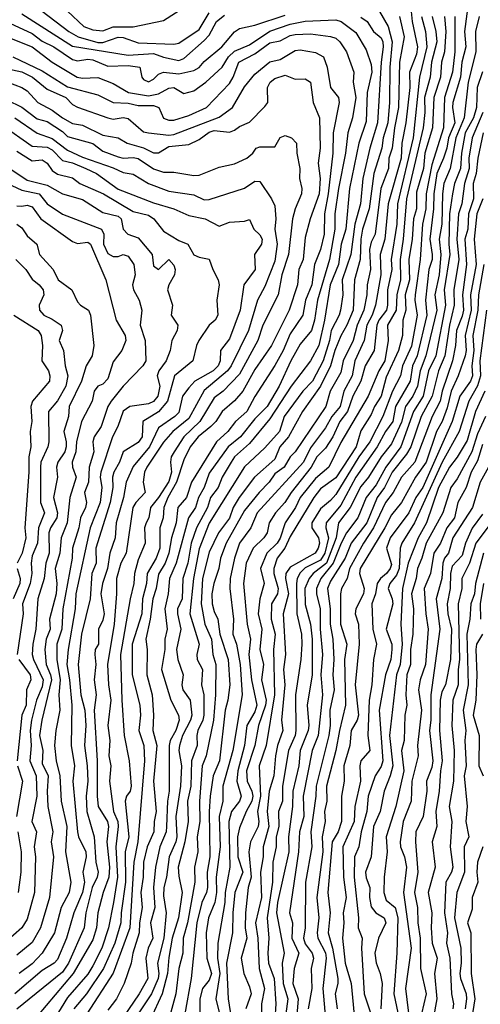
# Model space of a CAD drawing. Header units: metres. Extents: x -51132 to -49532, y -231222 to -229437.
# Tile 227 of 256: x -50926 to -50880, y -230468 to -230371. Entities that reach past the tile are written whole.
import ezdxf

# ---------------------------------------------------------------- set-up
doc = ezdxf.new("R2010")
doc.units = ezdxf.units.M
for name, color, linetype in [('CONTOUR_HALF', 8, 'Continuous'), ('CONTOUR_INDEX', 1, 'Continuous'), ('CONTOUR_INTER', 3, 'Continuous')]:
    doc.layers.add(name, color=color, linetype=linetype)

msp = doc.modelspace()

# ---------------------------------------------------------------- linework, layer by layer
at = {"layer": 'CONTOUR_HALF'}
for points, elevation in [([(-50881.46, -230368.759), (-50881.85, -230371.759), (-50881.733, -230373.259), (-50882.126, -230374.759), (-50882.259, -230376.259), (-50883.01, -230378.759), (-50883.051, -230379.259), (-50882.821, -230380.759), (-50883.421, -230382.259), (-50883.583, -230383.259), (-50883.925, -230384.259), (-50884.59, -230385.759), (-50884.881, -230387.759), (-50884.913, -230389.259), (-50885.273, -230392.259), (-50885.032, -230393.759), (-50885.062, -230394.259), (-50885.384, -230395.259), (-50885.719, -230398.259), (-50885.586, -230399.759), (-50886.517, -230403.759), (-50886.981, -230404.759), (-50887.235, -230406.259), (-50888.661, -230408.759), (-50888.936, -230410.259), (-50889.659, -230411.259), (-50890.474, -230412.759), (-50892.585, -230415.759), (-50894.08, -230418.52), (-50895.529, -230420.259), (-50895.539, -230420.759), (-50895.306, -230421.759), (-50895.637, -230423.259), (-50896.08, -230423.949), (-50897.58, -230424.716), (-50898.08, -230425.213), (-50898.373, -230425.759), (-50898.465, -230426.259), (-50898.403, -230429.259), (-50897.969, -230431.259), (-50897.917, -230432.259), (-50898.019, -230433.759), (-50898.539, -230437.259), (-50898.517, -230440.759), (-50898.58, -230441.259), (-50899.244, -230442.759), (-50899.851, -230446.259), (-50899.851, -230447.759), (-50900.223, -230448.759), (-50900.194, -230450.259), (-50900.457, -230451.259), (-50900.471, -230452.259), (-50900.798, -230453.759), (-50900.819, -230455.759), (-50901.366, -230459.259), (-50901.191, -230461.259), (-50901.3, -230462.759), (-50901.228, -230463.759), (-50900.661, -230465.259), (-50900.485, -230467.759), (-50900.604, -230469.259)], 36.5), ([(-50928.08, -230370.329), (-50924.58, -230371.935), (-50923.58, -230372.711), (-50922.433, -230373.259), (-50920.58, -230374.495), (-50920.08, -230374.644), (-50919.08, -230374.475), (-50918.58, -230374.554), (-50917.08, -230375.176), (-50915.08, -230375.09), (-50913.94, -230375.259), (-50913.729, -230376.259), (-50913.58, -230376.478), (-50913.08, -230376.7), (-50912.58, -230376.436), (-50912.08, -230375.952), (-50911.58, -230375.752), (-50910.08, -230375.929), (-50908.58, -230375.589), (-50908.08, -230375.291), (-50907.58, -230374.717), (-50905.83, -230373.259), (-50904.58, -230371.765), (-50904.08, -230371.458), (-50902.58, -230371.111), (-50899.58, -230370.125)], 40.5), ([(-50923.58, -230369.742), (-50920.937, -230371.759), (-50920.018, -230372.259), (-50918.08, -230372.83), (-50917.58, -230372.822), (-50916.08, -230372.291), (-50915.58, -230372.342), (-50914.08, -230372.87), (-50910.58, -230373.007), (-50910.08, -230372.893), (-50908.08, -230371.545), (-50907.08, -230369.913)], 39.5), ([(-50892.08, -230370.338), (-50891.473, -230370.759), (-50890.859, -230371.759), (-50890.08, -230372.379), (-50889.909, -230372.759), (-50889.882, -230373.259), (-50890.096, -230374.759), (-50890.458, -230380.759), (-50891.21, -230383.259), (-50891.894, -230386.259), (-50892.139, -230388.759), (-50892.701, -230390.759), (-50893.075, -230393.759), (-50893.93, -230396.259), (-50893.88, -230397.759), (-50894.115, -230399.259), (-50894.229, -230399.759), (-50895.031, -230401.259), (-50895.185, -230402.259), (-50895.823, -230404.259), (-50896.878, -230406.259), (-50897.819, -230407.259), (-50899.656, -230409.759), (-50900.128, -230411.259), (-50901.58, -230412.853), (-50903.58, -230414.735), (-50907.08, -230420.306), (-50908.08, -230422.827), (-50908.614, -230425.759), (-50908.979, -230429.259), (-50908.071, -230432.259), (-50908.286, -230433.259), (-50908.251, -230433.759), (-50907.755, -230434.759), (-50907.854, -230436.259), (-50907.592, -230437.259), (-50907.599, -230439.259), (-50907.7, -230439.759), (-50908.185, -230440.759), (-50908.292, -230441.259), (-50908.252, -230442.259), (-50908.818, -230443.759), (-50908.885, -230446.259), (-50909.217, -230447.759), (-50909.158, -230449.759), (-50909.481, -230451.759), (-50910.129, -230454.259), (-50910.08, -230455.161), (-50909.74, -230456.759), (-50910.115, -230459.259), (-50910.741, -230461.259), (-50911.08, -230463.176), (-50911.211, -230464.759), (-50911.73, -230466.759), (-50912.876, -230469.259)], 40.5), ([(-50888.286, -230370.259), (-50887.799, -230372.259), (-50888.283, -230374.759), (-50888.359, -230379.259), (-50888.775, -230381.259), (-50889.004, -230383.259), (-50889.318, -230384.259), (-50889.353, -230385.259), (-50890.115, -230387.259), (-50890.685, -230391.759), (-50891.08, -230392.554), (-50891.243, -230393.259), (-50891.13, -230395.259), (-50891.485, -230396.759), (-50891.5, -230397.759), (-50891.8, -230399.259), (-50892.462, -230400.759), (-50892.851, -230402.259), (-50893.825, -230404.259), (-50894.08, -230405.405), (-50895.126, -230407.259), (-50895.548, -230408.759), (-50898.573, -230413.259), (-50899.08, -230413.744), (-50899.669, -230414.759), (-50900.58, -230415.431), (-50901.15, -230416.259), (-50902.153, -230417.259), (-50903.58, -230419.056), (-50905.387, -230422.259), (-50905.955, -230423.759), (-50906.128, -230424.759), (-50906.628, -230426.259), (-50906.802, -230427.259), (-50906.777, -230428.259), (-50906.58, -230429.034), (-50906.229, -230429.759), (-50906.012, -230431.259), (-50905.214, -230433.759), (-50905.043, -230436.259), (-50905.231, -230437.759), (-50905.508, -230438.759), (-50906.066, -230443.759), (-50906.675, -230445.259), (-50906.997, -230447.259), (-50907.093, -230448.759), (-50907.02, -230453.259), (-50907.283, -230454.759), (-50907.245, -230456.259), (-50907.332, -230456.759), (-50907.811, -230457.759), (-50908.316, -230459.759), (-50908.869, -230465.259), (-50909.471, -230468.759)], 39.5), ([(-50886.108, -230370.259), (-50885.711, -230371.759), (-50885.565, -230373.259), (-50886.288, -230376.259), (-50886.909, -230382.259), (-50888.477, -230388.759), (-50888.542, -230390.759), (-50889.101, -230394.259), (-50889.018, -230395.259), (-50889.466, -230397.259), (-50889.456, -230398.759), (-50889.566, -230399.259), (-50890.31, -230400.259), (-50890.521, -230400.759), (-50890.774, -230403.259), (-50891.678, -230404.759), (-50892.088, -230406.259), (-50892.892, -230407.759), (-50893.398, -230409.259), (-50894.177, -230410.259), (-50894.846, -230411.759), (-50895.58, -230412.885), (-50896.44, -230413.759), (-50896.988, -230414.759), (-50898.973, -230417.259), (-50899.615, -230418.259), (-50900.52, -230419.259), (-50901.159, -230420.259), (-50901.335, -230421.259), (-50901.686, -230421.759), (-50902.747, -230422.759), (-50903.423, -230424.259), (-50903.688, -230426.259), (-50903.314, -230430.259), (-50903.011, -230431.759), (-50903.161, -230433.259), (-50902.898, -230435.759), (-50902.365, -230438.259), (-50902.58, -230438.929), (-50903.372, -230440.259), (-50903.593, -230442.259), (-50904.265, -230444.759), (-50904.337, -230445.759), (-50903.922, -230447.259), (-50904.099, -230447.759), (-50904.872, -230448.759), (-50905.124, -230449.759), (-50905.053, -230454.259), (-50905.487, -230456.759), (-50905.519, -230457.759), (-50906.227, -230461.759), (-50906.256, -230463.259), (-50906.026, -230464.759), (-50906.413, -230467.259), (-50905.916, -230469.259)], 38.5), ([(-50883.822, -230370.259), (-50883.697, -230371.759), (-50883.828, -230373.759), (-50884.127, -230374.759), (-50884.212, -230376.259), (-50884.875, -230378.259), (-50885.009, -230381.259), (-50885.765, -230383.759), (-50885.889, -230385.259), (-50886.58, -230387.603), (-50886.6, -230389.259), (-50886.882, -230390.259), (-50887.018, -230392.259), (-50887.349, -230394.259), (-50887.276, -230396.259), (-50887.705, -230397.759), (-50887.656, -230399.259), (-50887.955, -230400.259), (-50887.983, -230401.759), (-50888.381, -230403.259), (-50889.58, -230405.887), (-50890.079, -230407.759), (-50890.759, -230408.759), (-50891.08, -230409.575), (-50892.08, -230411.179), (-50892.557, -230412.759), (-50894.58, -230415.82), (-50896.08, -230416.917), (-50896.746, -230417.759), (-50899.08, -230421.621), (-50899.612, -230422.759), (-50900.367, -230423.759), (-50900.705, -230424.759), (-50900.702, -230425.259), (-50900.265, -230426.759), (-50900.329, -230427.259), (-50900.927, -230428.259), (-50900.964, -230429.759), (-50900.566, -230431.259), (-50900.739, -230432.759), (-50900.637, -230437.259), (-50901.464, -230442.259), (-50902.142, -230444.259), (-50902.021, -230447.259), (-50902.292, -230448.759), (-50902.167, -230449.759), (-50902.225, -230450.259), (-50902.991, -230451.759), (-50903.177, -230452.759), (-50902.921, -230455.259), (-50903.212, -230456.259), (-50903.503, -230458.759), (-50903.533, -230460.259), (-50903.373, -230461.259), (-50903.906, -230463.259), (-50903.664, -230464.759), (-50903.08, -230466.082), (-50902.916, -230466.759), (-50903.47, -230468.259)], 37.5), ([(-50926.469, -230374.259), (-50923.58, -230375.645), (-50921.08, -230377.205), (-50918.08, -230378.002), (-50916.58, -230378.766), (-50915.08, -230378.831), (-50914.08, -230379.063), (-50912.58, -230379.065), (-50912.057, -230379.259), (-50911.58, -230380.302), (-50911.08, -230380.486), (-50910.58, -230380.497), (-50909.08, -230380.044), (-50907.348, -230379.259), (-50905.08, -230376.87), (-50904.721, -230376.259), (-50904.148, -230374.759), (-50902.58, -230373.959), (-50901.08, -230372.86), (-50900.08, -230372.675), (-50899.08, -230372.142), (-50898.58, -230372.056), (-50897.08, -230371.961), (-50895.08, -230372.224), (-50894.58, -230372.401), (-50894.155, -230372.759), (-50893.501, -230373.759), (-50892.797, -230375.759), (-50892.845, -230376.759), (-50892.595, -230378.259), (-50892.926, -230380.259), (-50893.389, -230381.759), (-50893.619, -230383.759), (-50894.294, -230387.259), (-50894.664, -230389.759), (-50894.657, -230391.259), (-50895.176, -230394.259), (-50896.387, -230398.259), (-50896.677, -230400.259), (-50896.983, -230401.259), (-50898.08, -230402.628), (-50899.005, -230404.259), (-50900.163, -230406.759), (-50901.345, -230408.759), (-50902.58, -230409.979), (-50903.987, -230411.759), (-50905.22, -230412.759), (-50907.08, -230415.365), (-50907.561, -230416.759), (-50908.146, -230417.759), (-50908.443, -230418.759), (-50909.118, -230419.759), (-50910.351, -230424.259), (-50910.995, -230425.759), (-50911.136, -230427.259), (-50911.457, -230428.759), (-50911.237, -230430.759), (-50911.467, -230431.759), (-50911.467, -230432.759), (-50911.792, -230434.759), (-50910.876, -230437.759), (-50910.105, -230439.259), (-50910.047, -230439.759), (-50910.37, -230440.759), (-50910.949, -230441.759), (-50911.02, -230442.259), (-50911.02, -230446.759), (-50911.188, -230447.759), (-50911.281, -230450.259), (-50911.342, -230450.759), (-50911.969, -230452.259), (-50912.378, -230454.259), (-50912.568, -230456.259), (-50912.445, -230458.259), (-50912.868, -230459.759), (-50912.64, -230461.259), (-50913.12, -230462.259), (-50913.351, -230463.259), (-50913.151, -230465.259), (-50914.009, -230466.759), (-50916.049, -230469.759)], 41.5), ([(-50926.968, -230376.759), (-50925.58, -230377.282), (-50925.08, -230377.598), (-50924.001, -230378.759), (-50922.58, -230379.499), (-50921.58, -230380.281), (-50920.58, -230380.84), (-50919.58, -230381.004), (-50917.58, -230381.985), (-50916.08, -230382.246), (-50915.18, -230382.759), (-50913.58, -230383.241), (-50912.58, -230383.725), (-50912.08, -230383.712), (-50911.08, -230383.104), (-50909.08, -230382.897), (-50908.08, -230382.425), (-50907.08, -230381.676), (-50906.58, -230381.508), (-50905.08, -230381.685), (-50904.58, -230381.497), (-50904.08, -230381.12), (-50903.08, -230380.687), (-50901.58, -230379.161), (-50901.271, -230378.759), (-50901.311, -230377.259), (-50901.052, -230376.759), (-50900.58, -230376.381), (-50899.58, -230376.047), (-50898.58, -230376.438), (-50897.58, -230376.407), (-50897.077, -230376.759), (-50896.802, -230378.759), (-50896.175, -230380.259), (-50896.101, -230383.259), (-50896.311, -230384.759), (-50896.104, -230386.259), (-50896.217, -230387.759), (-50897.094, -230390.259), (-50897.58, -230392.079), (-50897.78, -230394.259), (-50898.218, -230395.259), (-50898.342, -230396.759), (-50899.192, -230399.259), (-50900.931, -230402.759), (-50902.58, -230405.116), (-50903.744, -230407.259), (-50904.58, -230408.221), (-50905.805, -230409.259), (-50906.435, -230410.259), (-50906.907, -230410.759), (-50908.181, -230411.759), (-50908.95, -230412.759), (-50909.58, -230414.029), (-50910.302, -230416.259), (-50911.159, -230417.759), (-50911.567, -230418.759), (-50911.622, -230419.759), (-50911.949, -230420.759), (-50911.957, -230422.759), (-50912.314, -230423.759), (-50913.221, -230425.259), (-50913.271, -230426.259), (-50913.664, -230427.759), (-50913.747, -230429.259), (-50914.679, -230432.259), (-50914.694, -230435.259), (-50913.937, -230438.259), (-50913.859, -230439.259), (-50914.022, -230440.759), (-50913.536, -230442.259), (-50913.463, -230443.759), (-50914.141, -230451.759), (-50914.534, -230453.759), (-50914.908, -230460.259), (-50916.58, -230464.723), (-50919.17, -230468.759)], 42.5), ([(-50880.08, -230375.721), (-50880.617, -230377.259), (-50880.668, -230379.259), (-50880.959, -230380.259), (-50881.776, -230381.759), (-50882.142, -230383.759), (-50882.258, -230385.259), (-50882.827, -230386.759), (-50883.055, -230387.759), (-50883.329, -230389.759), (-50883.413, -230392.759), (-50883.31, -230393.759), (-50883.867, -230397.259), (-50883.734, -230398.759), (-50884.677, -230403.759), (-50885.408, -230405.259), (-50885.935, -230407.759), (-50886.904, -230409.259), (-50888.141, -230412.759), (-50889.618, -230414.759), (-50890.58, -230416.516), (-50891.567, -230417.759), (-50892.39, -230419.759), (-50893.496, -230421.259), (-50894.027, -230422.259), (-50894.815, -230424.259), (-50896.055, -230425.759), (-50896.489, -230426.759), (-50896.49, -230427.259), (-50896.102, -230428.759), (-50896.112, -230430.759), (-50895.868, -230433.259), (-50896.04, -230435.259), (-50895.875, -230437.259), (-50896.318, -230441.259), (-50896.889, -230442.759), (-50897.804, -230447.259), (-50897.738, -230449.259), (-50898.16, -230450.759), (-50898.251, -230452.759), (-50899.137, -230458.759), (-50898.843, -230459.759), (-50898.91, -230461.259), (-50898.214, -230462.759), (-50898.683, -230464.259), (-50898.812, -230465.759), (-50898.295, -230467.259), (-50898.436, -230469.259)], 35.5), ([(-50926.291, -230380.259), (-50924.08, -230381.79), (-50922.58, -230382.313), (-50921.08, -230383.454), (-50919.58, -230384.142), (-50916.58, -230385.208), (-50915.58, -230385.681), (-50914.58, -230385.821), (-50913.08, -230386.751), (-50911.08, -230387.519), (-50908.58, -230387.862), (-50907.58, -230388.357), (-50907.08, -230388.318), (-50903.58, -230387.214), (-50902.58, -230386.508), (-50902.08, -230386.549), (-50900.911, -230388.259), (-50900.58, -230388.967), (-50900.489, -230390.259), (-50900.582, -230391.259), (-50900.37, -230392.759), (-50900.58, -230394.419), (-50901.58, -230396.917), (-50902.292, -230398.259), (-50903.206, -230401.259), (-50904.907, -230404.759), (-50905.274, -230405.259), (-50907.58, -230407.184), (-50909.08, -230409.951), (-50910.675, -230411.259), (-50911.58, -230412.285), (-50913.253, -230414.759), (-50913.466, -230415.259), (-50913.604, -230416.259), (-50913.404, -230417.259), (-50914.325, -230418.259), (-50914.63, -230418.759), (-50915.283, -230423.259), (-50915.819, -230424.259), (-50916.244, -230425.759), (-50916.224, -230427.259), (-50916.468, -230430.259), (-50917.11, -230434.259), (-50917.043, -230436.259), (-50916.799, -230437.759), (-50917.088, -230440.259), (-50916.886, -230441.759), (-50916.984, -230443.259), (-50916.782, -230444.259), (-50916.926, -230445.759), (-50916.531, -230448.759), (-50916.11, -230449.759), (-50916.061, -230450.259), (-50916.301, -230452.259), (-50916.147, -230455.259), (-50916.542, -230457.759), (-50917.041, -230460.259), (-50917.68, -230462.259), (-50918.58, -230464.007), (-50919.08, -230464.827), (-50921.08, -230467.143), (-50922.58, -230469.589)], 43.5), ([(-50879.997, -230381.759), (-50880.552, -230384.259), (-50880.697, -230385.759), (-50881.009, -230386.759), (-50880.955, -230388.259), (-50881.445, -230389.759), (-50881.539, -230391.259), (-50881.822, -230392.259), (-50881.663, -230394.759), (-50882.044, -230397.759), (-50881.968, -230399.259), (-50882.08, -230399.847), (-50882.639, -230401.259), (-50882.746, -230402.759), (-50883.055, -230404.259), (-50884.071, -230407.259), (-50884.261, -230408.259), (-50885.064, -230409.759), (-50886.768, -230414.259), (-50888.088, -230415.759), (-50888.899, -230417.259), (-50889.645, -230418.259), (-50890.831, -230420.759), (-50891.82, -230422.259), (-50893.214, -230424.759), (-50893.443, -230425.759), (-50893.991, -230426.759), (-50894.104, -230427.259), (-50894.108, -230430.259), (-50893.485, -230432.259), (-50893.713, -230433.759), (-50893.598, -230438.259), (-50894.22, -230440.759), (-50894.566, -230442.759), (-50895.473, -230446.259), (-50895.452, -230447.759), (-50895.683, -230448.759), (-50895.615, -230449.759), (-50895.903, -230451.259), (-50895.842, -230452.759), (-50896.435, -230457.259), (-50896.251, -230459.259), (-50896.414, -230460.759), (-50896.348, -230461.259), (-50895.58, -230462.727), (-50895.519, -230463.259), (-50895.852, -230466.259), (-50895.602, -230469.259)], 34.5), ([(-50926.08, -230383.563), (-50924.58, -230384.53), (-50923.58, -230384.412), (-50923.08, -230384.75), (-50922.58, -230385.466), (-50922.08, -230385.839), (-50920.58, -230386.185), (-50919.847, -230386.759), (-50917.508, -230387.759), (-50914.58, -230389.516), (-50913.08, -230389.889), (-50912.545, -230390.259), (-50911.58, -230391.466), (-50910.08, -230392.397), (-50909.187, -230392.759), (-50908.58, -230393.802), (-50908.08, -230394.025), (-50907.08, -230394.218), (-50906.735, -230395.259), (-50906.203, -230396.259), (-50906.107, -230396.759), (-50906.318, -230398.259), (-50906.237, -230399.759), (-50906.492, -230400.259), (-50907.08, -230400.754), (-50908.096, -230402.259), (-50908.346, -230402.759), (-50908.698, -230404.259), (-50910.5, -230405.759), (-50911.197, -230408.259), (-50912.08, -230409.301), (-50913.625, -230410.259), (-50913.713, -230411.759), (-50914.08, -230412.334), (-50915.573, -230413.259), (-50915.939, -230414.259), (-50916.514, -230415.259), (-50916.636, -230415.759), (-50916.605, -230416.759), (-50916.864, -230418.259), (-50918.263, -230422.759), (-50918.249, -230424.259), (-50918.661, -230425.259), (-50918.842, -230427.759), (-50919.696, -230431.259), (-50920.027, -230434.259), (-50919.771, -230437.259), (-50919.377, -230438.759), (-50919.277, -230440.259), (-50919.407, -230442.259), (-50919.129, -230444.259), (-50919.084, -230445.759), (-50919.24, -230447.259), (-50919.162, -230448.759), (-50918.434, -230451.259), (-50918.289, -230453.759), (-50918.061, -230454.759), (-50918.143, -230455.259), (-50918.639, -230456.259), (-50919.26, -230458.759), (-50919.433, -230460.259), (-50920.971, -230463.759), (-50921.58, -230464.645), (-50926.08, -230468.296)], 44.5), ([(-50927.08, -230386.736), (-50925.58, -230387.422), (-50923.869, -230387.759), (-50923.08, -230388.759), (-50921.58, -230389.775), (-50917.716, -230391.259), (-50917.491, -230391.759), (-50917.522, -230392.759), (-50917.08, -230393.652), (-50916.58, -230393.97), (-50916.08, -230393.956), (-50915.58, -230393.758), (-50915.08, -230393.924), (-50914.519, -230394.759), (-50914.391, -230395.759), (-50914.642, -230396.759), (-50914.57, -230397.259), (-50914.007, -230398.259), (-50913.724, -230399.259), (-50913.897, -230400.759), (-50913.414, -230402.259), (-50913.325, -230404.259), (-50913.642, -230404.759), (-50915.58, -230406.766), (-50916.778, -230408.259), (-50917.091, -230408.759), (-50917.761, -230410.759), (-50918.442, -230411.759), (-50918.581, -230412.259), (-50918.468, -230413.259), (-50918.947, -230414.759), (-50918.99, -230416.259), (-50919.384, -230417.259), (-50919.213, -230418.259), (-50919.289, -230418.759), (-50919.782, -230419.759), (-50919.963, -230420.759), (-50920.586, -230422.759), (-50920.629, -230423.759), (-50921.528, -230428.759), (-50921.652, -230430.759), (-50922.123, -230432.259), (-50922.129, -230433.759), (-50921.817, -230435.759), (-50921.941, -230437.259), (-50921.826, -230438.759), (-50922.241, -230440.759), (-50922.367, -230442.259), (-50922.19, -230443.759), (-50921.85, -230445.259), (-50921.701, -230447.759), (-50921.16, -230450.259), (-50921.279, -230452.759), (-50920.734, -230455.759), (-50920.914, -230456.759), (-50921.705, -230458.259), (-50922.358, -230460.759), (-50923.575, -230462.759), (-50924.58, -230463.804), (-50925.843, -230464.759)], 45.5), ([(-50926.08, -230390.775), (-50925.58, -230391.143), (-50925.08, -230391.933), (-50924.108, -230392.759), (-50923.841, -230393.759), (-50922.503, -230395.259), (-50922.008, -230396.259), (-50920.643, -230397.259), (-50920.08, -230398.435), (-50919.799, -230398.759), (-50918.994, -230399.259), (-50918.802, -230399.759), (-50918.482, -230402.759), (-50918.655, -230403.759), (-50919.248, -230404.759), (-50919.695, -230406.259), (-50920.903, -230408.759), (-50920.98, -230409.759), (-50921.437, -230411.259), (-50921.201, -230412.259), (-50921.204, -230412.759), (-50921.337, -230413.259), (-50922.042, -230414.259), (-50922.152, -230414.759), (-50922.079, -230415.759), (-50922.455, -230417.759), (-50922.081, -230419.259), (-50922.139, -230419.759), (-50922.766, -230420.759), (-50922.935, -230421.259), (-50922.905, -230423.259), (-50923.232, -230424.259), (-50923.394, -230425.759), (-50923.999, -230427.759), (-50924.218, -230430.759), (-50924.517, -230432.259), (-50924.554, -230433.259), (-50924.436, -230433.759), (-50923.477, -230435.759), (-50923.58, -230436.47), (-50924.146, -230437.759), (-50924.633, -230439.759), (-50924.753, -230440.759), (-50924.68, -230442.259), (-50924.789, -230443.759), (-50924.183, -230445.259), (-50924.116, -230447.259), (-50924.618, -230449.759), (-50924.134, -230450.759), (-50924.357, -230452.259), (-50924.256, -230453.259), (-50924.336, -230456.759), (-50925.08, -230459.398), (-50925.58, -230460.271), (-50928.08, -230462.427)], 46.5), ([(-50879.942, -230394.759), (-50880.465, -230397.759), (-50880.533, -230399.259), (-50881.015, -230401.759), (-50880.928, -230403.259), (-50881.141, -230404.759), (-50881.05, -230405.759), (-50881.268, -230406.259), (-50882.32, -230407.759), (-50883.08, -230410.263), (-50885.972, -230416.759), (-50886.653, -230417.759), (-50887.363, -230419.259), (-50889.211, -230421.759), (-50889.549, -230422.759), (-50889.08, -230424.37), (-50889.191, -230424.759), (-50889.557, -230425.259), (-50890.138, -230425.759), (-50890.478, -230426.259), (-50890.662, -230427.259), (-50891.024, -230428.259), (-50890.909, -230430.759), (-50890.551, -230432.259), (-50890.832, -230433.759), (-50891.012, -230436.259), (-50891.284, -230437.759), (-50891.39, -230441.259), (-50891.191, -230442.759), (-50892.08, -230443.762), (-50892.194, -230444.259), (-50892.144, -230445.759), (-50892.701, -230448.259), (-50892.764, -230449.759), (-50893.865, -230452.259), (-50893.814, -230455.259), (-50893.548, -230457.259), (-50893.853, -230458.759), (-50893.761, -230459.759), (-50893.915, -230461.259), (-50893.628, -230463.759), (-50893.053, -230465.759), (-50892.619, -230470.259)], 33.5), ([(-50926.371, -230399.759), (-50923.977, -230401.259), (-50923.685, -230401.759), (-50923.55, -230402.759), (-50923.606, -230404.259), (-50922.969, -230405.259), (-50922.838, -230405.759), (-50922.864, -230406.259), (-50924.534, -230408.259), (-50924.708, -230408.759), (-50924.594, -230410.259), (-50924.773, -230411.259), (-50924.693, -230412.759), (-50924.91, -230413.759), (-50924.883, -230415.259), (-50925.289, -230420.759), (-50925.21, -230421.759), (-50925.558, -230423.259), (-50926.04, -230424.259)], 47.5), ([(-50879.836, -230407.259), (-50880.782, -230409.259), (-50881.58, -230412.145), (-50882.58, -230413.783), (-50883.342, -230414.759), (-50884.411, -230416.759), (-50885.593, -230420.259), (-50886.434, -230421.759), (-50887.42, -230424.259), (-50887.989, -230426.759), (-50888.132, -230430.259), (-50888.005, -230432.259), (-50888.206, -230434.259), (-50888.558, -230435.259), (-50889.278, -230441.259), (-50888.941, -230444.259), (-50889.198, -230445.259), (-50889.804, -230446.759), (-50890.17, -230448.759), (-50890.836, -230450.259), (-50891.069, -230453.259), (-50891.65, -230454.759), (-50891.58, -230455.321), (-50891.217, -230456.259), (-50891.255, -230457.259), (-50891.08, -230458.174), (-50890.606, -230458.759), (-50889.777, -230459.259), (-50889.626, -230459.759), (-50890.348, -230461.259), (-50890.705, -230462.759), (-50890.58, -230463.714), (-50890.177, -230464.759), (-50889.998, -230465.759), (-50890.119, -230468.259)], 32.5), ([(-50880.08, -230412.511), (-50880.58, -230414.132), (-50881.19, -230415.259), (-50881.689, -230416.759), (-50882.507, -230418.259), (-50882.832, -230419.759), (-50883.615, -230420.759), (-50884.235, -230422.259), (-50884.893, -230423.259), (-50885.213, -230425.259), (-50885.825, -230426.759), (-50885.676, -230429.259), (-50885.433, -230430.759), (-50885.713, -230434.259), (-50886.236, -230435.759), (-50886.4, -230436.759), (-50886.104, -230438.759), (-50886.497, -230442.259), (-50886.418, -230443.259), (-50887.045, -230445.759), (-50887.112, -230447.759), (-50887.899, -230449.759), (-50888.206, -230451.759), (-50888.167, -230452.259), (-50887.771, -230453.259), (-50887.589, -230454.259), (-50887.88, -230456.759), (-50887.129, -230462.259), (-50887.684, -230466.259), (-50887.262, -230469.759)], 31.5), ([(-50880.08, -230419.399), (-50881.08, -230420.774), (-50881.763, -230422.259), (-50882.08, -230423.479), (-50883.08, -230424.551), (-50883.238, -230425.259), (-50883.269, -230426.759), (-50883.582, -230428.259), (-50883.497, -230429.259), (-50883.142, -230430.759), (-50883.22, -230433.759), (-50883.746, -230436.259), (-50884.08, -230436.964), (-50884.27, -230437.759), (-50884.312, -230440.759), (-50884.056, -230443.759), (-50884.234, -230444.759), (-50884.341, -230446.759), (-50884.694, -230448.759), (-50884.592, -230450.259), (-50885.059, -230451.759), (-50884.761, -230454.259), (-50885.43, -230456.759), (-50885.084, -230458.759), (-50885.153, -230460.259), (-50885.055, -230461.759), (-50884.568, -230463.259), (-50884.804, -230464.759), (-50884.582, -230467.259), (-50884.962, -230469.259)], 30.5), ([(-50879.973, -230423.259), (-50880.773, -230426.259), (-50880.879, -230427.259), (-50881.238, -230428.259), (-50881.311, -230429.759), (-50881.629, -230431.259), (-50881.507, -230436.259), (-50881.976, -230438.759), (-50881.722, -230440.759), (-50881.825, -230441.759), (-50881.69, -230444.259), (-50881.889, -230445.259), (-50881.587, -230448.259), (-50881.725, -230449.759), (-50881.423, -230451.259), (-50881.893, -230452.259), (-50881.854, -230454.759), (-50882.596, -230456.759), (-50882.843, -230459.259), (-50882.224, -230462.259), (-50882.19, -230463.759), (-50882.312, -230464.759), (-50882.237, -230465.259), (-50881.672, -230466.759), (-50881.648, -230467.259), (-50881.798, -230468.259)], 29.5), ([(-50926.068, -230424.759), (-50925.739, -230425.759), (-50925.795, -230426.259), (-50926.461, -230427.759)], 47.5)]:
    msp.add_lwpolyline(points, dxfattribs=dict(at, elevation=elevation))
at = {"layer": 'CONTOUR_INDEX'}
for points, elevation in [([(-50925.58, -230369.991), (-50920.58, -230373.185), (-50915.08, -230374.082), (-50912.58, -230373.913), (-50911.58, -230374.283), (-50910.08, -230374.623), (-50909.58, -230374.409), (-50907.58, -230372.65), (-50907.08, -230372.092), (-50906.356, -230370.759), (-50905.58, -230370.144)], 40), ([(-50890.247, -230369.759), (-50889.395, -230371.259), (-50888.984, -230372.759), (-50889.23, -230375.259), (-50889.247, -230378.759), (-50889.439, -230380.759), (-50889.874, -230382.259), (-50890.026, -230383.259), (-50890.815, -230385.759), (-50891.265, -230389.259), (-50891.932, -230391.259), (-50892.1, -230392.259), (-50892.168, -230394.259), (-50892.709, -230396.259), (-50892.841, -230399.259), (-50893.47, -230400.759), (-50894.08, -230401.794), (-50894.68, -230403.259), (-50895.089, -230404.759), (-50896.076, -230406.759), (-50897.852, -230409.259), (-50899.259, -230411.759), (-50900.105, -230412.759), (-50900.58, -230413.974), (-50902.611, -230415.759), (-50904.107, -230417.759), (-50904.7, -230418.759), (-50905.08, -230419.803), (-50906.168, -230421.259), (-50907.08, -230423.169), (-50907.756, -230425.759), (-50907.881, -230428.259), (-50907.518, -230430.259), (-50906.848, -230431.759), (-50906.735, -230433.259), (-50906.425, -230434.259), (-50906.443, -230437.259), (-50906.661, -230439.759), (-50907.368, -230443.259), (-50907.759, -230444.259), (-50908.045, -230447.759), (-50907.997, -230449.759), (-50908.277, -230451.259), (-50908.187, -230452.759), (-50908.521, -230454.259), (-50908.494, -230455.759), (-50909.224, -230459.759), (-50909.634, -230461.259), (-50909.67, -230462.759), (-50910.073, -230464.259), (-50910.383, -230466.759), (-50911.452, -230470.759)], 40), ([(-50880.054, -230379.759), (-50881.095, -230382.259), (-50881.419, -230384.259), (-50881.377, -230385.259), (-50881.867, -230386.759), (-50882.117, -230388.759), (-50882.43, -230389.759), (-50882.615, -230392.259), (-50882.414, -230394.259), (-50882.903, -230397.259), (-50882.883, -230398.759), (-50883.344, -230400.759), (-50883.809, -230403.759), (-50884.435, -230405.259), (-50885.035, -230407.759), (-50886.124, -230409.759), (-50887.156, -230412.759), (-50887.58, -230413.476), (-50888.998, -230415.259), (-50889.746, -230416.759), (-50890.476, -230417.759), (-50891.507, -230420.259), (-50893.057, -230422.259), (-50893.629, -230423.759), (-50895.08, -230426.033), (-50895.395, -230426.759), (-50895.12, -230428.759), (-50895.133, -230430.259), (-50894.847, -230431.759), (-50894.78, -230433.759), (-50894.875, -230435.259), (-50894.716, -230436.759), (-50895.167, -230438.759), (-50895.131, -230440.259), (-50895.254, -230441.259), (-50896.515, -230446.259), (-50896.536, -230447.259), (-50897.041, -230450.759), (-50896.943, -230452.259), (-50897.563, -230455.759), (-50897.584, -230460.259), (-50897.775, -230461.259), (-50897.58, -230461.82), (-50896.893, -230462.759), (-50896.785, -230463.259), (-50897.009, -230464.259), (-50896.937, -230466.259), (-50897.305, -230468.259)], 35), ([(-50926.58, -230385.401), (-50925.08, -230386.423), (-50923.08, -230386.914), (-50921.58, -230387.772), (-50919.58, -230388.337), (-50917.58, -230389.624), (-50916.08, -230389.976), (-50915.78, -230390.259), (-50915.575, -230391.259), (-50915.124, -230391.759), (-50914.08, -230392.108), (-50912.72, -230393.759), (-50912.58, -230394.89), (-50912.08, -230395.252), (-50911.08, -230394.253), (-50910.58, -230394.829), (-50910.438, -230395.259), (-50910.51, -230395.759), (-50911.071, -230396.759), (-50911.187, -230397.259), (-50910.697, -230398.759), (-50910.826, -230399.759), (-50910.184, -230400.759), (-50910.259, -230401.259), (-50910.761, -230402.259), (-50910.95, -230403.259), (-50911.316, -230404.259), (-50912.065, -230405.259), (-50912.224, -230405.759), (-50911.955, -230406.759), (-50912.141, -230407.759), (-50912.58, -230408.291), (-50913.08, -230408.513), (-50914.936, -230408.759), (-50915.58, -230409.232), (-50916.119, -230410.759), (-50916.636, -230411.759), (-50917.794, -230415.259), (-50917.85, -230415.759), (-50917.685, -230416.759), (-50917.855, -230418.259), (-50918.838, -230420.759), (-50920.258, -230427.259), (-50920.331, -230428.759), (-50921.01, -230432.759), (-50921.148, -230434.259), (-50920.87, -230435.759), (-50920.653, -230438.259), (-50920.722, -230442.259), (-50920.39, -230444.259), (-50920.555, -230445.759), (-50920.082, -230450.759), (-50919.989, -230451.259), (-50919.276, -230452.759), (-50919.228, -230453.259), (-50919.558, -230454.759), (-50919.408, -230455.759), (-50919.606, -230456.759), (-50920.46, -230458.759), (-50921.188, -230461.259), (-50922.08, -230463.398), (-50922.38, -230463.759), (-50923.58, -230464.479), (-50926.289, -230466.759)], 45), ([(-50879.215, -230420.259), (-50880.733, -230422.259), (-50881.354, -230424.259), (-50882.131, -230425.759), (-50882.116, -230426.759), (-50882.465, -230428.259), (-50882.355, -230433.759), (-50882.49, -230434.759), (-50882.492, -230436.259), (-50883.016, -230437.759), (-50883.094, -230440.259), (-50882.86, -230442.759), (-50882.924, -230445.759), (-50883.377, -230448.259), (-50883.097, -230449.759), (-50883.256, -230452.259), (-50882.993, -230454.259), (-50883.139, -230454.759), (-50883.701, -230455.759), (-50883.837, -230458.759), (-50883.541, -230460.759), (-50883.62, -230461.759), (-50883.297, -230463.259), (-50883.152, -230466.759), (-50882.952, -230467.759), (-50882.994, -230468.259)], 30)]:
    msp.add_lwpolyline(points, dxfattribs=dict(at, elevation=elevation))
at = {"layer": 'CONTOUR_INTER'}
for points, elevation in [([(-50921.08, -230369.734), (-50919.472, -230371.259), (-50918.58, -230371.592), (-50917.58, -230371.685), (-50916.58, -230371.276), (-50914.58, -230371.272), (-50911.58, -230370.659), (-50907.58, -230368.074)], 39), ([(-50887.11, -230369.759), (-50887.04, -230370.759), (-50886.492, -230373.259), (-50886.58, -230373.981), (-50887.272, -230375.759), (-50887.261, -230377.259), (-50887.65, -230380.759), (-50888.041, -230382.759), (-50888.098, -230384.259), (-50889.402, -230388.759), (-50889.72, -230392.259), (-50890.201, -230393.759), (-50890.117, -230395.759), (-50890.646, -230398.759), (-50890.988, -230399.759), (-50891.515, -230400.759), (-50891.762, -230402.259), (-50892.681, -230404.259), (-50892.951, -230405.759), (-50893.789, -230407.259), (-50894.138, -230408.759), (-50894.959, -230409.759), (-50895.58, -230410.879), (-50897.08, -230412.855), (-50897.76, -230414.259), (-50902.344, -230419.259), (-50902.975, -230420.759), (-50904.071, -230422.259), (-50904.588, -230423.759), (-50904.995, -230425.759), (-50905.042, -230426.759), (-50904.664, -230429.759), (-50904.74, -230431.259), (-50904.385, -230432.259), (-50904.018, -230434.259), (-50903.809, -230437.259), (-50904.727, -230442.759), (-50905.716, -230446.259), (-50905.743, -230447.759), (-50906.1, -230449.259), (-50905.996, -230452.259), (-50906.379, -230455.259), (-50906.359, -230456.759), (-50906.514, -230457.759), (-50907.14, -230459.259), (-50907.374, -230460.759), (-50907.322, -230463.259), (-50906.866, -230464.759), (-50907.08, -230465.407), (-50907.74, -230466.259), (-50908.003, -230467.259), (-50907.988, -230468.759)], 39), ([(-50885.057, -230370.259), (-50884.69, -230371.759), (-50884.583, -230372.759), (-50885.1, -230374.759), (-50885.26, -230376.259), (-50885.806, -230378.259), (-50885.772, -230379.759), (-50885.934, -230381.259), (-50887.582, -230388.259), (-50887.9, -230392.259), (-50888.209, -230394.259), (-50888.167, -230396.259), (-50888.535, -230397.759), (-50888.606, -230399.259), (-50889.47, -230400.759), (-50889.389, -230402.259), (-50889.738, -230404.259), (-50890.329, -230405.259), (-50891.359, -230407.759), (-50894.08, -230412.336), (-50895.262, -230414.759), (-50896.58, -230415.877), (-50898.08, -230417.756), (-50898.538, -230418.759), (-50899.563, -230420.259), (-50900.08, -230421.767), (-50900.364, -230422.259), (-50901.396, -230423.259), (-50902, -230424.759), (-50901.637, -230426.259), (-50902.077, -230427.759), (-50902.23, -230429.259), (-50901.881, -230430.759), (-50902.083, -230432.759), (-50901.729, -230434.259), (-50901.913, -230435.759), (-50901.464, -230437.759), (-50901.503, -230438.259), (-50902.208, -230440.259), (-50902.578, -230442.259), (-50903.393, -230444.759), (-50903.336, -230445.759), (-50902.863, -230446.759), (-50902.771, -230447.259), (-50902.86, -230447.759), (-50903.422, -230448.759), (-50904.08, -230450.389), (-50904.269, -230451.259), (-50904.247, -230453.259), (-50903.76, -230454.759), (-50904.529, -230456.759), (-50904.74, -230458.759), (-50904.764, -230460.759), (-50905.384, -230463.759), (-50905.204, -230467.259), (-50904.816, -230469.759)], 38), ([(-50882.821, -230370.259), (-50882.814, -230373.759), (-50883.032, -230375.759), (-50883.841, -230378.259), (-50883.926, -230381.259), (-50885.08, -230384.92), (-50885.651, -230387.759), (-50885.679, -230389.259), (-50886.013, -230390.759), (-50886.24, -230394.259), (-50886.723, -230397.759), (-50886.756, -230398.259), (-50886.514, -230399.759), (-50887.08, -230402.804), (-50887.99, -230404.759), (-50888.161, -230405.759), (-50888.964, -230407.259), (-50889.936, -230409.759), (-50891.193, -230412.259), (-50892.301, -230413.759), (-50894.58, -230417.452), (-50895.08, -230418.051), (-50896.08, -230418.888), (-50896.95, -230420.259), (-50896.941, -230420.759), (-50896.278, -230421.759), (-50896.18, -230422.259), (-50896.3, -230422.759), (-50896.624, -230423.259), (-50899.08, -230424.624), (-50899.506, -230425.259), (-50899.529, -230425.759), (-50899.232, -230427.259), (-50899.781, -230429.259), (-50899.54, -230433.259), (-50899.726, -230434.759), (-50899.609, -230436.259), (-50899.943, -230439.759), (-50899.807, -230440.759), (-50900.325, -230442.259), (-50900.533, -230443.259), (-50900.694, -230445.259), (-50901.137, -230446.759), (-50901.348, -230448.759), (-50901.198, -230450.259), (-50901.73, -230452.259), (-50901.761, -230453.259), (-50902.017, -230454.759), (-50901.894, -230457.259), (-50902.488, -230459.759), (-50902.268, -230461.259), (-50902.154, -230464.259), (-50901.611, -230466.259), (-50901.917, -230467.759), (-50901.894, -230468.759)], 37), ([(-50880.407, -230370.259), (-50880.762, -230371.759), (-50880.72, -230373.759), (-50881.496, -230376.759), (-50881.877, -230380.259), (-50882.712, -230382.259), (-50883.254, -230385.259), (-50883.905, -230386.759), (-50884.04, -230387.759), (-50884.092, -230390.759), (-50884.35, -230392.259), (-50884.186, -230393.759), (-50884.369, -230395.759), (-50884.799, -230397.759), (-50884.58, -230399.259), (-50885.677, -230403.759), (-50886.237, -230405.259), (-50886.498, -230406.759), (-50886.952, -230407.759), (-50887.687, -230408.759), (-50888.08, -230410.321), (-50889.08, -230412.474), (-50890.101, -230413.759), (-50891.326, -230415.759), (-50892.08, -230416.665), (-50893.165, -230418.759), (-50894.297, -230420.259), (-50894.543, -230421.759), (-50895.49, -230424.259), (-50896.79, -230425.259), (-50897.189, -230425.759), (-50897.625, -230426.759), (-50897.58, -230428.312), (-50897.074, -230430.259), (-50896.905, -230431.759), (-50896.906, -230435.259), (-50897.405, -230438.259), (-50897.221, -230440.259), (-50897.309, -230440.759), (-50898.093, -230442.759), (-50898.237, -230444.259), (-50898.812, -230446.759), (-50898.849, -230448.259), (-50899.247, -230451.259), (-50899.223, -230452.759), (-50900.318, -230457.759), (-50900.416, -230458.759), (-50899.663, -230462.759), (-50899.881, -230463.759), (-50899.772, -230465.759), (-50899.308, -230467.259), (-50899.507, -230468.759)], 36), ([(-50930.08, -230371.091), (-50924.58, -230373.244), (-50922.592, -230374.759), (-50920.119, -230376.259), (-50919.58, -230376.345), (-50918.08, -230376.277), (-50916.58, -230376.875), (-50915.057, -230377.759), (-50913.08, -230378.098), (-50912.08, -230377.889), (-50911.08, -230377.336), (-50910.58, -230377.29), (-50909.58, -230377.88), (-50908.58, -230377.612), (-50907.408, -230376.759), (-50905.798, -230375.259), (-50905.167, -230374.259), (-50904.58, -230373.677), (-50903.08, -230373.062), (-50901.08, -230371.715), (-50899.08, -230371.017), (-50897.58, -230370.721), (-50894.58, -230370.588), (-50894.024, -230370.759), (-50892.58, -230371.83), (-50891.58, -230373.554), (-50891.08, -230375.015), (-50891.018, -230375.759), (-50891.484, -230377.759), (-50891.58, -230380.646), (-50892.303, -230382.759), (-50893.229, -230387.259), (-50893.592, -230391.259), (-50894.044, -230392.759), (-50894.287, -230394.759), (-50895.131, -230396.759), (-50895.68, -230400.259), (-50896.26, -230402.759), (-50897.055, -230404.259), (-50898.991, -230406.759), (-50901.08, -230410.004), (-50903.08, -230412.42), (-50904.58, -230413.756), (-50904.917, -230414.259), (-50905.788, -230415.759), (-50906.198, -230416.759), (-50906.949, -230417.759), (-50907.24, -230418.759), (-50908.334, -230420.759), (-50908.848, -230422.259), (-50909.193, -230424.259), (-50909.67, -230425.759), (-50909.751, -230427.759), (-50910.206, -230428.759), (-50910.213, -230429.259), (-50909.88, -230430.759), (-50910.306, -230432.759), (-50910.163, -230433.759), (-50909.639, -230435.259), (-50909.79, -230436.259), (-50909.681, -230436.759), (-50908.965, -230437.759), (-50908.799, -230439.259), (-50908.935, -230439.759), (-50909.701, -230441.259), (-50910.022, -230442.259), (-50910.067, -230442.759), (-50909.829, -230444.259), (-50909.925, -230446.259), (-50910.375, -230449.259), (-50910.289, -230451.259), (-50910.385, -230451.759), (-50911.02, -230453.259), (-50911.305, -230455.259), (-50911.574, -230456.259), (-50911.58, -230457.104), (-50911.337, -230458.759), (-50911.549, -230461.259), (-50912.172, -230463.759), (-50912.055, -230464.759), (-50912.132, -230465.259), (-50912.774, -230466.759), (-50914.093, -230468.759)], 41), ([(-50927.752, -230375.259), (-50925.58, -230375.741), (-50924.524, -230376.259), (-50923.08, -230377.425), (-50921.228, -230378.259), (-50920.58, -230378.944), (-50920.08, -230379.213), (-50917.08, -230380.284), (-50916.58, -230380.397), (-50915.58, -230380.226), (-50915.08, -230380.349), (-50913.58, -230381.641), (-50913.08, -230381.742), (-50911.08, -230381.967), (-50910.58, -230381.923), (-50906.08, -230380.189), (-50904.791, -230379.259), (-50903.58, -230377.219), (-50902.58, -230375.944), (-50901.08, -230374.746), (-50900.08, -230374.508), (-50898.58, -230373.613), (-50898.08, -230373.553), (-50896.58, -230373.811), (-50895.791, -230374.259), (-50895.41, -230375.259), (-50895.09, -230377.259), (-50894.313, -230378.259), (-50894.245, -230378.759), (-50894.843, -230381.759), (-50894.848, -230383.759), (-50895.317, -230387.759), (-50895.689, -230389.759), (-50895.723, -230391.759), (-50896.069, -230393.259), (-50896.669, -230394.759), (-50896.937, -230396.759), (-50897.558, -230398.259), (-50897.832, -230399.759), (-50899.08, -230401.609), (-50899.785, -230403.259), (-50900.58, -230404.72), (-50902.58, -230407.803), (-50903.375, -230409.259), (-50904.474, -230410.259), (-50905.243, -230411.259), (-50906.368, -230412.259), (-50908.815, -230416.259), (-50909.315, -230417.759), (-50910.162, -230418.759), (-50910.35, -230420.259), (-50910.813, -230421.759), (-50911.082, -230423.259), (-50911.436, -230424.259), (-50912.08, -230425.335), (-50912.315, -230426.759), (-50912.645, -230427.759), (-50912.903, -230429.759), (-50913.324, -230431.759), (-50913.206, -230432.759), (-50913.228, -230435.259), (-50912.724, -230437.259), (-50912.566, -230439.259), (-50912.646, -230440.759), (-50912.256, -230442.259), (-50912.594, -230445.759), (-50912.313, -230448.759), (-50912.522, -230449.759), (-50912.55, -230450.759), (-50913.192, -230452.259), (-50913.581, -230453.759), (-50913.596, -230455.259), (-50913.849, -230456.759), (-50913.705, -230458.259), (-50913.975, -230459.759), (-50914.013, -230460.759), (-50914.623, -230462.759), (-50914.795, -230463.759), (-50915.475, -230465.759), (-50916.235, -230467.259), (-50917.08, -230468.387)], 42), ([(-50928.58, -230377.756), (-50925.58, -230379.225), (-50924.08, -230380.353), (-50923.08, -230380.639), (-50921.58, -230381.633), (-50921.08, -230382.097), (-50918.58, -230382.797), (-50917.58, -230383.572), (-50916.08, -230384.129), (-50915.58, -230384.255), (-50914.58, -230384.186), (-50914.08, -230384.281), (-50912.58, -230385.305), (-50911.58, -230385.622), (-50910.58, -230385.625), (-50908.58, -230385.954), (-50908.08, -230385.925), (-50906.08, -230385.156), (-50904.58, -230384.802), (-50903.346, -230384.259), (-50902.766, -230383.759), (-50902.453, -230383.259), (-50902.08, -230383.145), (-50900.58, -230383.136), (-50900.08, -230382.211), (-50899.58, -230382), (-50898.936, -230382.259), (-50898.462, -230382.759), (-50898.413, -230383.759), (-50898.131, -230385.259), (-50898.146, -230386.259), (-50897.91, -230387.259), (-50897.955, -230387.759), (-50898.595, -230389.259), (-50898.84, -230390.259), (-50899.249, -230393.759), (-50899.912, -230395.759), (-50900.278, -230397.759), (-50901.787, -230400.759), (-50902.286, -230402.259), (-50904.08, -230405.577), (-50905.7, -230407.259), (-50906.58, -230407.905), (-50908.001, -230410.259), (-50909.599, -230411.759), (-50910.544, -230413.259), (-50910.828, -230413.759), (-50910.916, -230414.259), (-50910.816, -230415.259), (-50911.08, -230416.174), (-50912.08, -230417.764), (-50912.878, -230418.759), (-50913.054, -230419.759), (-50913.321, -230420.259), (-50913.46, -230420.759), (-50913.39, -230422.259), (-50914.08, -230423.906), (-50914.448, -230425.259), (-50914.509, -230426.259), (-50914.901, -230427.759), (-50915.851, -230433.259), (-50915.721, -230437.759), (-50915.467, -230441.259), (-50914.993, -230443.759), (-50914.797, -230446.259), (-50914.903, -230446.759), (-50915.262, -230447.259), (-50915.387, -230447.759), (-50915.022, -230451.259), (-50915.365, -230452.759), (-50915.333, -230455.759), (-50915.787, -230458.759), (-50915.805, -230459.759), (-50916.404, -230461.759), (-50917.533, -230464.259), (-50919.21, -230466.759), (-50920.448, -230468.259)], 43), ([(-50927.58, -230380.958), (-50924.58, -230383.073), (-50923.08, -230383.16), (-50922.58, -230383.432), (-50921.58, -230384.478), (-50920.58, -230384.715), (-50919.254, -230385.259), (-50918.198, -230385.759), (-50916.08, -230387.308), (-50912.58, -230388.672), (-50910.58, -230389.267), (-50909.08, -230389.914), (-50907.477, -230390.259), (-50906.08, -230390.976), (-50905.08, -230390.557), (-50903.58, -230390.478), (-50903.08, -230390.293), (-50902.678, -230391.259), (-50902.08, -230391.832), (-50901.833, -230392.259), (-50901.921, -230392.759), (-50902.596, -230393.759), (-50902.548, -230395.259), (-50903.646, -230396.759), (-50904.005, -230399.259), (-50905.08, -230402.084), (-50905.949, -230403.259), (-50905.99, -230404.259), (-50906.179, -230404.759), (-50906.694, -230405.259), (-50908.493, -230406.259), (-50909.08, -230406.921), (-50909.715, -230407.759), (-50910.08, -230409.357), (-50910.472, -230409.759), (-50912.08, -230410.884), (-50912.973, -230412.759), (-50914.58, -230414.689), (-50915.266, -230416.259), (-50915.532, -230417.759), (-50916.263, -230420.259), (-50916.353, -230421.759), (-50916.905, -230423.259), (-50917.139, -230424.759), (-50917.626, -230426.259), (-50917.779, -230427.259), (-50917.468, -230429.259), (-50917.58, -230429.859), (-50918.021, -230430.759), (-50918.026, -230432.259), (-50918.331, -230432.759), (-50918.393, -230433.259), (-50918.287, -230434.259), (-50918.43, -230435.759), (-50918.251, -230437.259), (-50918.445, -230438.759), (-50918.16, -230443.759), (-50918.149, -230447.259), (-50918.047, -230448.259), (-50917.141, -230449.759), (-50917.023, -230450.259), (-50917.206, -230451.759), (-50916.913, -230454.259), (-50916.997, -230455.259), (-50917.546, -230456.759), (-50918.077, -230458.759), (-50918.198, -230460.259), (-50918.58, -230461.437), (-50920.512, -230464.759), (-50924.08, -230468.974)], 44), ([(-50926.08, -230388.946), (-50925.58, -230389.002), (-50925.08, -230388.886), (-50924.58, -230389.043), (-50923.7, -230390.259), (-50920.58, -230392.474), (-50920.08, -230392.675), (-50919.08, -230392.539), (-50918.818, -230392.759), (-50917.279, -230396.259), (-50916.257, -230400.259), (-50915.39, -230401.759), (-50915.321, -230402.259), (-50915.726, -230403.259), (-50916.58, -230404.37), (-50917.08, -230406.036), (-50917.58, -230406.562), (-50918.086, -230406.759), (-50918.46, -230407.259), (-50918.642, -230408.259), (-50919.705, -230410.259), (-50920.183, -230412.259), (-50920.255, -230413.259), (-50920.606, -230414.259), (-50920.598, -230414.759), (-50920.232, -230415.759), (-50920.863, -230417.759), (-50921.109, -230420.259), (-50921.719, -230421.759), (-50921.839, -230423.259), (-50922.282, -230424.759), (-50922.138, -230426.259), (-50922.196, -230427.259), (-50922.849, -230429.759), (-50922.794, -230430.759), (-50923.196, -230431.759), (-50923.321, -230432.759), (-50923.178, -230434.259), (-50922.743, -230435.259), (-50922.675, -230435.759), (-50923.614, -230439.759), (-50923.838, -230441.259), (-50923.51, -230442.759), (-50923.58, -230444.036), (-50922.978, -230445.259), (-50923.089, -230446.759), (-50923.026, -230448.259), (-50922.543, -230450.759), (-50922.686, -230451.759), (-50922.453, -230453.259), (-50922.844, -230457.259), (-50923.752, -230460.259), (-50924.58, -230461.712), (-50926.08, -230462.938)], 46), ([(-50880.041, -230388.259), (-50880.62, -230389.759), (-50880.882, -230392.259), (-50880.688, -230394.759), (-50881.269, -230397.759), (-50881.207, -230399.259), (-50881.782, -230401.759), (-50881.701, -230403.259), (-50881.788, -230403.759), (-50882.48, -230405.759), (-50883.163, -230407.259), (-50883.58, -230408.907), (-50884.073, -230410.259), (-50884.607, -230411.259), (-50885.629, -230414.259), (-50886.683, -230415.759), (-50888.08, -230418.251), (-50889.08, -230419.471), (-50889.709, -230420.759), (-50892.172, -230424.759), (-50892.224, -230425.259), (-50891.759, -230426.759), (-50891.835, -230427.259), (-50892.581, -230428.759), (-50892.658, -230429.259), (-50892.331, -230430.259), (-50892.257, -230432.259), (-50892.643, -230436.259), (-50892.318, -230439.259), (-50892.463, -230439.759), (-50893.047, -230440.759), (-50893.168, -230442.259), (-50893.768, -230444.259), (-50893.759, -230445.759), (-50894.004, -230447.259), (-50893.995, -230449.759), (-50894.338, -230450.759), (-50894.912, -230451.759), (-50895.344, -230456.759), (-50895.142, -230458.759), (-50895.316, -230460.759), (-50894.899, -230462.259), (-50894.36, -230465.259), (-50894.369, -230465.759), (-50894.638, -230466.759), (-50894.43, -230468.259)], 34), ([(-50926.198, -230394.259), (-50925.202, -230395.259), (-50924.58, -230396.209), (-50923.862, -230396.759), (-50923.475, -230397.259), (-50923.405, -230397.759), (-50923.877, -230398.759), (-50923.848, -230399.259), (-50923.428, -230399.759), (-50922.58, -230400.143), (-50921.698, -230400.759), (-50921.559, -230401.259), (-50921.9, -230402.259), (-50921.471, -230403.259), (-50921.315, -230404.759), (-50921.043, -230405.759), (-50921.232, -230406.759), (-50922.08, -230408.225), (-50922.971, -230409.259), (-50922.914, -230412.259), (-50923.03, -230412.759), (-50923.729, -230414.259), (-50923.762, -230414.759), (-50923.733, -230418.259), (-50923.343, -230419.259), (-50923.946, -230420.759), (-50924.045, -230422.259), (-50924.58, -230423.536), (-50924.681, -230424.259), (-50924.601, -230425.259), (-50924.762, -230426.259), (-50925.531, -230428.259), (-50925.463, -230429.259), (-50926.045, -230433.259)], 47), ([(-50879.685, -230399.259), (-50880.323, -230404.259), (-50880.273, -230405.759), (-50880.58, -230406.723), (-50881.425, -230408.259), (-50882.366, -230411.259), (-50884.054, -230414.259), (-50886.809, -230420.259), (-50888.032, -230422.259), (-50888.209, -230422.759), (-50888.316, -230424.759), (-50888.58, -230425.428), (-50889.237, -230426.259), (-50889.402, -230426.759), (-50889.011, -230427.759), (-50888.95, -230428.259), (-50889.591, -230430.759), (-50889.046, -230432.259), (-50889.018, -230432.759), (-50889.12, -230433.759), (-50889.655, -230435.259), (-50890.28, -230438.759), (-50889.917, -230443.759), (-50890.08, -230444.314), (-50890.685, -230445.259), (-50891.363, -230447.259), (-50891.517, -230448.759), (-50892.07, -230450.759), (-50892.308, -230452.259), (-50892.732, -230453.259), (-50892.766, -230455.259), (-50892.332, -230459.259), (-50892.353, -230460.259), (-50891.964, -230461.259), (-50892.045, -230462.259), (-50891.768, -230466.759), (-50891.116, -230468.759)], 33), ([(-50879.782, -230409.759), (-50880.58, -230411.482), (-50881.137, -230413.259), (-50882.58, -230415.933), (-50883.208, -230416.759), (-50884.009, -230419.259), (-50885.641, -230422.259), (-50886.053, -230423.759), (-50886.506, -230424.759), (-50886.641, -230425.759), (-50887.101, -230427.259), (-50886.887, -230428.759), (-50886.948, -230431.259), (-50887.173, -230432.759), (-50887.186, -230434.259), (-50887.564, -230435.259), (-50887.645, -230437.259), (-50887.551, -230438.259), (-50887.755, -230439.259), (-50887.824, -230441.759), (-50888.072, -230442.759), (-50887.85, -230444.759), (-50888.649, -230448.259), (-50889.589, -230451.259), (-50889.485, -230452.759), (-50889.79, -230455.259), (-50889.835, -230456.759), (-50889.58, -230457.512), (-50888.71, -230458.259), (-50888.43, -230459.259), (-50888.53, -230462.759), (-50888.827, -230466.759), (-50888.302, -230469.259)], 32), ([(-50879.48, -230414.759), (-50880.292, -230416.259), (-50881.051, -230418.759), (-50883.006, -230421.759), (-50883.438, -230423.259), (-50883.813, -230423.759), (-50883.987, -230424.259), (-50884.1, -230425.759), (-50884.653, -230427.759), (-50884.3, -230430.759), (-50885.179, -230437.259), (-50885.186, -230439.759), (-50885.303, -230440.759), (-50884.969, -230443.759), (-50885.08, -230444.428), (-50885.621, -230445.759), (-50885.576, -230446.759), (-50885.95, -230449.259), (-50886.659, -230450.759), (-50886.703, -230451.759), (-50886.47, -230454.759), (-50886.791, -230456.759), (-50886.508, -230458.259), (-50886.453, -230459.759), (-50886.22, -230461.259), (-50886.201, -230464.259), (-50885.657, -230466.759), (-50886.105, -230468.759)], 31), ([(-50879.992, -230426.259), (-50880.298, -230428.259), (-50880.26, -230429.759)], 29), ([(-50880.079, -230431.259), (-50880.653, -230432.259), (-50880.743, -230432.759), (-50880.619, -230435.259), (-50880.737, -230437.759), (-50881.002, -230439.259), (-50880.396, -230441.259), (-50880.452, -230444.259), (-50880.007, -230445.259)], 29), ([(-50925.891, -230433.759), (-50924.756, -230435.259), (-50924.711, -230435.759), (-50925.139, -230436.759), (-50925.158, -230438.259), (-50925.603, -230439.259), (-50926.063, -230443.759)], 47), ([(-50926.023, -230444.259), (-50925.535, -230445.759), (-50926.101, -230449.259)], 47), ([(-50926.001, -230450.759), (-50925.654, -230452.759), (-50925.674, -230454.759), (-50925.962, -230456.759)], 47), ([(-50880.037, -230452.259), (-50880.574, -230453.759), (-50880.637, -230454.759), (-50880.533, -230455.759), (-50881.109, -230457.259), (-50881.08, -230458.4), (-50881.565, -230459.759), (-50881.223, -230460.759), (-50881.192, -230464.759), (-50880.839, -230467.259), (-50881.233, -230469.759), (-50880.407, -230471.259), (-50880.372, -230471.759), (-50880.432, -230472.259), (-50880.984, -230473.759), (-50880.359, -230474.759), (-50880.129, -230478.259)], 29)]:
    msp.add_lwpolyline(points, dxfattribs=dict(at, elevation=elevation))

doc.saveas('drawing.dxf')
